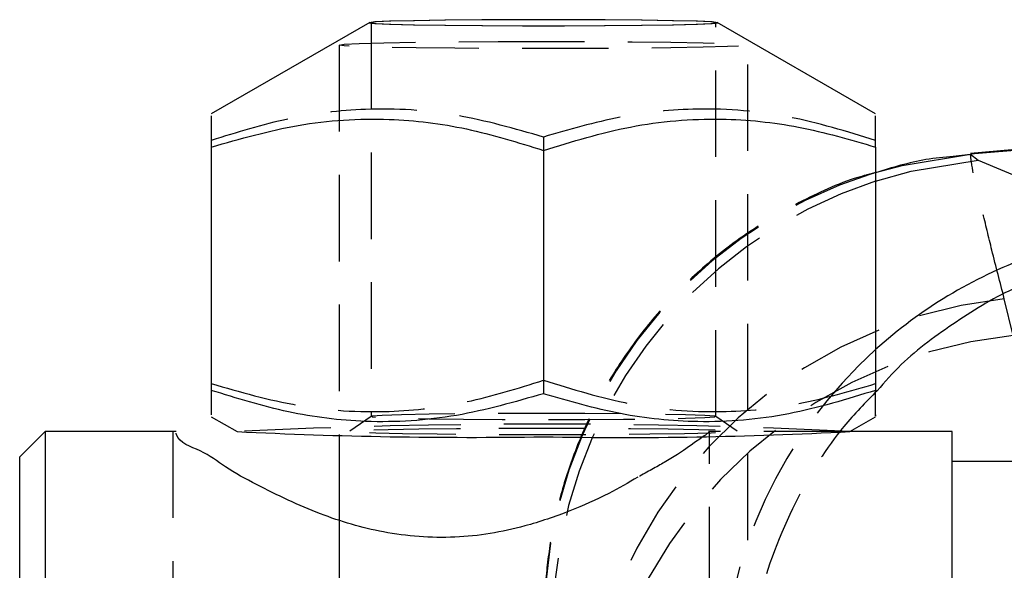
# Model space of a CAD drawing. Extents: x 72 to 515, y 20 to 374.
# Tile 19 of 25: x 311 to 330, y 339 to 350. Entities that reach past the tile are written whole.
import ezdxf

# ---------------------------------------------------------------- set-up
doc = ezdxf.new("R2010")
doc.units = 0
doc.header["$LTSCALE"] = 1.333333
doc.linetypes.add('HIDDEN', pattern=[1.905, 1.27, -0.635])
doc.layers.get('0').update_dxf_attribs({"linetype": 'CONTINUOUS'})

msp = doc.modelspace()

# ---------------------------------------------------------------- linework, layer by layer
at = {"color": 7, "linetype": 'CONTINUOUS'}
for p, q in [((317.8652, 350.1726), (314.7655, 348.3841)), ((327.7655, 348.3841), (324.6659, 350.1726)), ((314.7655, 348.3471), (314.7655, 347.7364)), ((327.7655, 347.7364), (327.7655, 348.3457)), ((314.7655, 347.7364), (314.7655, 342.9756)), ((321.2655, 347.6709), (321.2655, 342.9101)), ((327.7655, 347.7364), (327.7655, 342.9756)), ((329.6205, 347.5952), (329.7741, 347.4817)), ((330.7655, 347.712), (329.6212, 347.6118)), ((314.7655, 342.9756), (314.7655, 342.4947)), ((314.7655, 342.4589), (315.2683, 342.1689)), ((327.2628, 342.1689), (327.7655, 342.4589)), ((311.5155, 342.1732), (311.0155, 341.6732)), ((314.0745, 342.1732), (311.5155, 342.1732)), ((311.5155, 342.1732), (311.5155, 326.2982)), ((317.2655, 342.094), (317.2655, 340.4542)), ((329.2655, 342.1732), (327.2704, 342.1732)), ((329.2655, 326.2982), (329.2655, 342.1732)), ((311.0155, 326.7982), (311.0155, 341.6732)), ((330.7655, 341.5857), (329.2655, 341.5857))]:
    msp.add_line(p, q, dxfattribs=at)
at = {"color": 7, "linetype": 'HIDDEN'}
for p, q in [((317.8905, 350.1708), (317.8905, 342.463)), ((324.6405, 342.463), (324.6405, 350.1708)), ((317.2655, 349.7334), (317.2655, 342.094)), ((325.2655, 319.7224), (325.2655, 349.7334)), ((321.2655, 347.9329), (321.2655, 347.6709)), ((329.6213, 347.5944), (329.284, 347.5543)), ((330.4592, 344.0522), (330.2829, 344.7694)), ((317.8916, 342.4644), (317.4762, 342.1737)), ((325.0549, 342.1737), (324.6395, 342.4644)), ((314.0155, 342.172), (314.0155, 326.2994)), ((327.2704, 342.1732), (324.4961, 342.1732)), ((324.5155, 326.2994), (324.5155, 342.172)), ((317.2655, 340.4542), (317.2655, 327.8591))]:
    msp.add_line(p, q, dxfattribs=at)
at = {"color": 8, "linetype": 'CONTINUOUS'}
for p, q in [((330.7655, 347.6953), (329.6205, 347.5952)), ((329.7741, 347.4817), (330.7655, 347.0637))]:
    msp.add_line(p, q, dxfattribs=at)
at = {"color": 7, "linetype": 'CONTINUOUS', "flags": 128}
for points in [[(324.5686, 350.1566), (324.6675, 350.1708), (324.5686, 350.185), (324.2778, 350.1984), (323.8119, 350.2102), (323.1981, 350.2197), (322.4719, 350.2263), (321.6756, 350.2297), (320.8555, 350.2297), (320.0592, 350.2263), (319.333, 350.2197), (318.7192, 350.2102), (318.2533, 350.1984), (317.9625, 350.185), (317.8636, 350.1708), (317.9625, 350.1566), (318.2533, 350.1432), (318.7192, 350.1314), (319.333, 350.1219), (320.0592, 350.1153), (320.8555, 350.1119), (321.6756, 350.1119), (322.4719, 350.1153), (323.1981, 350.1219), (323.8119, 350.1314), (324.2778, 350.1432), (324.5686, 350.1566)], [(324.5425, 350.1567), (324.6405, 350.1708), (324.5425, 350.1849), (324.254, 350.1982), (323.7918, 350.2099), (323.1828, 350.2193), (322.4623, 350.2259), (321.6724, 350.2293), (320.8587, 350.2293), (320.0688, 350.2259), (319.3483, 350.2193), (318.7393, 350.2099), (318.2771, 350.1982), (317.9886, 350.1849), (317.8905, 350.1708), (317.9886, 350.1567), (318.2771, 350.1434), (318.7393, 350.1317), (319.3483, 350.1223), (320.0688, 350.1157), (320.8587, 350.1123), (321.6724, 350.1123), (322.4623, 350.1157), (323.1828, 350.1223), (323.7918, 350.1317), (324.254, 350.1434), (324.5425, 350.1567)]]:
    msp.add_lwpolyline(points, dxfattribs=at)
at = {"color": 7, "linetype": 'HIDDEN', "flags": 128}
for points in [[(320.3755, 349.8014), (321.2655, 349.8032), (322.1556, 349.8014), (323.0011, 349.7963), (323.7595, 349.788), (324.3929, 349.7769), (324.8694, 349.7637), (325.1653, 349.7489), (325.2655, 349.7334), (325.1653, 349.7178), (324.8694, 349.7031), (324.3929, 349.6898), (323.7595, 349.6788), (323.0011, 349.6705), (322.1556, 349.6653), (321.2655, 349.6636), (320.3755, 349.6653), (319.53, 349.6705), (318.7716, 349.6788), (318.1382, 349.6898), (317.6617, 349.7031), (317.3658, 349.7178), (317.2655, 349.7334), (317.3658, 349.7489), (317.6617, 349.7637), (318.1382, 349.7769), (318.7716, 349.788), (319.53, 349.7963), (320.3755, 349.8014)], [(322.0732, 342.5202), (321.2655, 342.5219), (320.4579, 342.5202), (319.6971, 342.5151), (319.0275, 342.507), (318.488, 342.4964), (318.1099, 342.4838), (317.9152, 342.4701), (317.9152, 342.4559), (318.1099, 342.4421), (318.488, 342.4295), (319.0275, 342.4189), (319.6971, 342.4108), (320.4579, 342.4058), (321.2655, 342.4041), (322.0732, 342.4058), (322.834, 342.4108), (323.5036, 342.4189), (324.0431, 342.4295), (324.4212, 342.4421), (324.6159, 342.4559), (324.6159, 342.4701), (324.4212, 342.4838), (324.0431, 342.4964), (323.5036, 342.507), (322.834, 342.5151), (322.0732, 342.5202)], [(320.3914, 342.2364), (321.2655, 342.2382), (322.1397, 342.2364), (322.9668, 342.2311), (323.7021, 342.2227), (324.3061, 342.2115), (324.7461, 342.1982), (324.9985, 342.1835), (325.0497, 342.1682), (324.8969, 342.1531), (324.5483, 342.1389), (324.0227, 342.1266), (323.3485, 342.1168), (322.562, 342.1099), (321.7056, 342.1063), (320.8255, 342.1063), (319.9691, 342.1099), (319.1826, 342.1168), (318.5084, 342.1266), (317.9828, 342.1389), (317.6342, 342.1531), (317.4814, 342.1682), (317.5326, 342.1835), (317.785, 342.1982), (318.225, 342.2115), (318.829, 342.2227), (319.5643, 342.2311), (320.3914, 342.2364)]]:
    msp.add_lwpolyline(points, dxfattribs=at)
at = {"color": 8, "linetype": 'CONTINUOUS', "flags": 128}
for points in [[(327.7655, 347.2361), (328.2873, 347.3778), (329.6205, 347.5952)], [(327.7655, 347.0707), (328.463, 347.2673), (329.7741, 347.4817)]]:
    msp.add_lwpolyline(points, dxfattribs=at)
at = {"color": 7, "linetype": 'HIDDEN'}
for centre, radius, start, end in [((330.4189, 338.4935), 9.1363, 106.88328, 179.79551), ((330.5991, 338.3736), 9.1471, 108.04587, 178.55158), ((331.2794, 335.5685), 9.2547, 96.18102, 178.0286), ((331.4189, 334.8771), 9.2251, 95.97111, 176.99059), ((333.9044, 336.985), 9.1529, 132.12099, 178.1051), ((321.2655, 219.1688), 123.1461, 87.208573, 92.791427)]:
    msp.add_arc(centre, radius, start, end, dxfattribs=at)
at = {"color": 8, "linetype": 'CONTINUOUS'}
msp.add_arc((333.8913, 336.9998), 9.1331, 110.01344, 132.1223, dxfattribs=at)
at = {"color": 7, "linetype": 'CONTINUOUS'}
for centre, radius, start, end in [((319.8147, 433.5235), 91.4677, 267.150945, 270.908865), ((322.8411, 426.1577), 84.1052, 268.926586, 273.013605)]:
    msp.add_arc(centre, radius, start, end, dxfattribs=at)
at = {"color": 7, "linetype": 'HIDDEN'}
for points, knots in [([(321.2655, 347.9329), (320.7023, 348.0948), (319.5668, 348.4213), (317.8686, 348.5298), (316.2486, 348.3294), (315.2642, 348.0228), (314.7655, 347.8674)], [0, 0, 0, 0, 0.264818, 0.5338917, 0.7638498, 1, 1, 1, 1]), ([(327.7655, 347.8674), (327.2027, 348.0406), (326.0699, 348.3893), (324.3718, 348.5328), (322.7508, 348.3655), (321.7645, 348.0782), (321.2655, 347.9329)], [0, 0, 0, 0, 0.2661166, 0.5356027, 0.765039, 1, 1, 1, 1]), ([(330.2829, 344.7694), (330.2008, 345.0853), (330.0525, 345.6559), (329.8461, 346.5284), (329.677, 347.1493), (329.6294, 347.5249), (329.6205, 347.5952)], [0, 0, 0, 0, 0.3372527, 0.608958, 0.9268752, 1, 1, 1, 1]), ([(327.7655, 347.2352), (327.674, 347.2125), (327.1776, 347.0896), (326.3407, 346.7069), (325.2927, 346.1076), (324.3696, 345.3905), (323.5701, 344.5949), (322.8969, 343.7379), (322.3485, 342.8417), (321.9214, 341.9263), (321.6105, 341.0116), (321.4037, 340.1169), (321.3008, 339.2624), (321.2651, 338.7056), (321.2775, 338.4379), (321.2776, 338.4362)], [0, 0, 0, 0, 0.0241176, 0.1307881, 0.2335564, 0.3328167, 0.4287756, 0.5215056, 0.6109681, 0.6970218, 0.7794122, 0.8577488, 0.9314454, 0.9995636, 1, 1, 1, 1]), ([(314.7655, 343.1066), (315.3288, 342.9447), (316.4643, 342.6183), (318.1625, 342.5098), (319.7825, 342.7102), (320.7668, 343.0168), (321.2655, 343.1721)], [0, 0, 0, 0, 0.2648177, 0.5338915, 0.7638496, 1, 1, 1, 1]), ([(321.2655, 343.1721), (321.8284, 342.9989), (322.9612, 342.6503), (324.6593, 342.5067), (326.2803, 342.6741), (327.2666, 342.9613), (327.7655, 343.1066)], [0, 0, 0, 0, 0.2661164, 0.5356027, 0.7650388, 1, 1, 1, 1]), ([(327.7935, 342.9685), (327.57, 342.7406), (326.9631, 342.122), (326.1443, 340.7896), (325.4214, 338.9724), (325.2221, 337.5643), (325.2062, 336.8439), (325.2061, 336.8376)], [0, 0, 0, 0, 0.1403436, 0.3811338, 0.6825525, 0.9972223, 1, 1, 1, 1]), ([(324.4961, 342.1617), (324.503, 342.1654), (324.6033, 342.2194), (323.9602, 341.7637), (323.7338, 341.6196), (323.2995, 341.3799), (323.1132, 341.277)], [0, 0, 0, 0, 0.0130303, 0.1883766, 0.6517362, 1, 1, 1, 1])]:
    msp.add_open_spline(points, degree=3, knots=knots, dxfattribs=at)
at = {"color": 7, "linetype": 'CONTINUOUS'}
for points, knots in [([(314.7655, 347.7364), (315.3288, 347.8984), (316.4643, 348.2248), (318.1625, 348.3333), (319.7825, 348.1329), (320.7668, 347.8263), (321.2655, 347.6709)], [0, 0, 0, 0, 0.2648175, 0.5338913, 0.7638495, 1, 1, 1, 1]), ([(321.2655, 347.6709), (321.8284, 347.8442), (322.9612, 348.1928), (324.6593, 348.3363), (326.2803, 348.169), (327.2666, 347.8818), (327.7655, 347.7364)], [0, 0, 0, 0, 0.2661165, 0.5356028, 0.765039, 1, 1, 1, 1]), ([(329.284, 347.5543), (329.1047, 347.5373), (328.5877, 347.4882), (328.0904, 347.3352), (327.7655, 347.2352)], [0, 0, 0, 0, 0.3468514, 1, 1, 1, 1]), ([(321.2655, 342.9101), (320.7023, 342.7482), (319.5668, 342.4218), (317.8686, 342.3133), (316.2486, 342.5137), (315.2642, 342.8203), (314.7655, 342.9756)], [0, 0, 0, 0, 0.264818, 0.5338918, 0.7638498, 1, 1, 1, 1]), ([(327.7655, 342.9756), (327.2027, 342.8024), (326.0699, 342.4538), (324.3718, 342.3103), (322.7508, 342.4776), (321.7645, 342.7648), (321.2655, 342.9101)], [0, 0, 0, 0, 0.2661166, 0.5356027, 0.7650389, 1, 1, 1, 1]), ([(327.7655, 342.4991), (327.7655, 342.4963), (327.7655, 342.3917), (327.7655, 342.8011), (327.7655, 342.9267), (327.7655, 342.9756)], [0, 0, 0, 0, 0.0164948, 0.6172629, 1, 1, 1, 1]), ([(323.1132, 341.277), (322.9242, 341.1675), (322.4945, 340.9186), (321.7546, 340.5939), (320.7617, 340.2517), (319.5282, 340.0453), (318.1631, 340.1519), (316.855, 340.5375), (315.8513, 341.0223), (315.059, 341.4456), (314.5946, 341.8148), (314.1322, 341.9387), (314.0766, 342.1285), (314.0745, 342.1356)], [0, 0, 0, 0, 0.06724905, 0.15290544, 0.24840802, 0.3904082, 0.53465653, 0.66640022, 0.80771005, 0.87916934, 0.93935394, 0.99773317, 1, 1, 1, 1])]:
    msp.add_open_spline(points, degree=3, knots=knots, dxfattribs=at)
at = {"color": 8, "linetype": 'CONTINUOUS'}
msp.add_open_spline([(330.7655, 345.0759), (330.6866, 345.0467), (330.1804, 344.8594), (329.3357, 344.3239), (328.4014, 343.6583), (327.9473, 343.143), (327.7935, 342.9685)], degree=3, knots=[0, 0, 0, 0, 0.06864817, 0.44041447, 0.81053587, 1, 1, 1, 1], dxfattribs=at)

doc.saveas('drawing.dxf')
